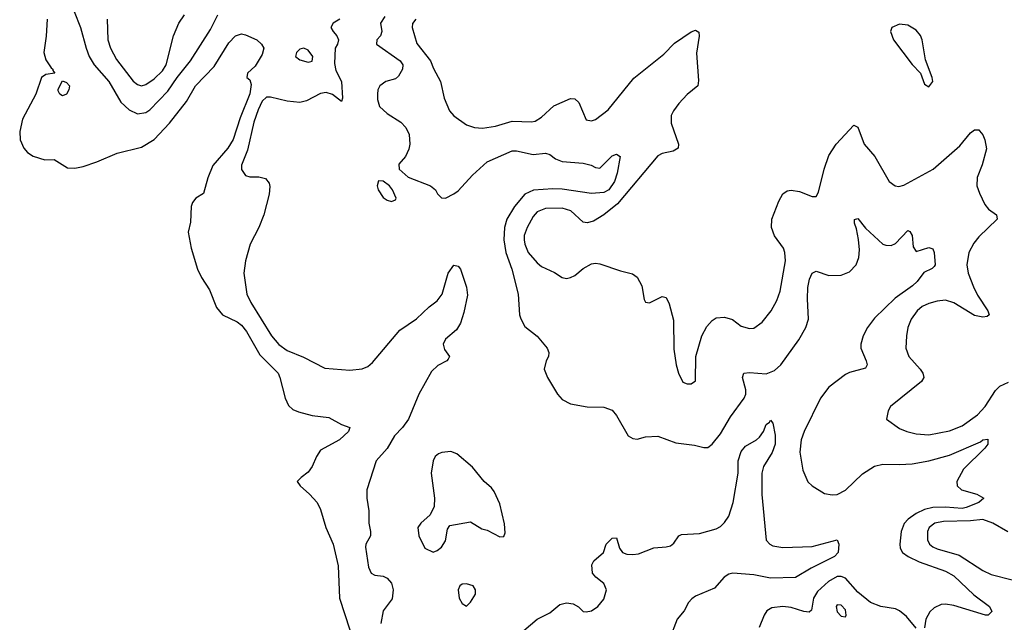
# Model space of a CAD drawing. Header units: inches. Extents: x 1552611 to 1694776, y 811966 to 917215.
# Tile 14 of 256: x 1554485 to 1559213, y 846835 to 849727. Entities that reach past the tile are written whole.
import ezdxf

# ---------------------------------------------------------------- set-up
doc = ezdxf.new("R2010")
doc.units = ezdxf.units.IN
doc.header["$MEASUREMENT"] = 0
doc.layers.add('B5854', color=7, linetype='Continuous')

msp = doc.modelspace()

# ---------------------------------------------------------------- linework, layer by layer
at = {"layer": 'B5854', "color": 5}
for points, elevation in [([(1554746.1, 849766.1), (1554776.8, 849690), (1554803.7, 849590), (1554819.1, 849550), (1554843.3, 849510), (1554913.7, 849430), (1554970.8, 849330.8), (1555010, 849293.9), (1555050, 849275.7), (1555090, 849281.8), (1555110, 849294), (1555196.9, 849383.1), (1555241, 849450), (1555305.7, 849530), (1555400.5, 849679.5), (1555436.8, 849750)], 740), ([(1554905, 849730), (1554908.1, 849630), (1554921.5, 849590), (1554950, 849535.5), (1555030, 849432.3), (1555050, 849415.6), (1555070, 849409.4), (1555090, 849415), (1555130, 849442.6), (1555170, 849481.1), (1555187.8, 849510), (1555223.5, 849650), (1555249.7, 849710), (1555275.8, 849750)], 760), ([(1556238.1, 849741.9), (1556217.4, 849710), (1556223.5, 849670), (1556218, 849650), (1556199.5, 849630), (1556197.6, 849610), (1556311.4, 849530), (1556325.2, 849510), (1556322.7, 849490), (1556304, 849456), (1556290, 849443.1), (1556243, 849430), (1556213.7, 849410), (1556204.4, 849390), (1556202.8, 849370), (1556203.2, 849343.2), (1556212.4, 849310), (1556250, 849277), (1556315.1, 849235.1), (1556338.4, 849210), (1556355.3, 849175.2), (1556358.7, 849130), (1556354.3, 849105.7), (1556338, 849070), (1556305.9, 849034.1), (1556307.4, 849010), (1556350, 848970.4), (1556458, 848930), (1556481, 848910), (1556490.7, 848890.7), (1556510, 848871.3), (1556530, 848870.8), (1556570, 848890.4), (1556590, 848905.7), (1556659, 848981), (1556730, 849044.5), (1556850, 849096.9), (1556870, 849097.1), (1556950, 849080.5), (1557010, 849085.5), (1557030, 849079.6), (1557058.4, 849058.4), (1557090, 849046), (1557190, 849038.5), (1557229, 849029), (1557250, 849017.1), (1557270, 849014.9), (1557330, 849073.8), (1557350, 849082), (1557368, 849070), (1557354.4, 848990), (1557340.6, 848950), (1557314.3, 848910), (1557290, 848898.2), (1557230, 848892.8), (1557090, 848913.2), (1557045.5, 848914.5), (1556951.5, 848908.5), (1556910.5, 848889.5), (1556861.3, 848830), (1556824.8, 848770), (1556812.6, 848730), (1556809.1, 848670), (1556819.3, 848610), (1556847.8, 848530), (1556878.5, 848410), (1556885.5, 848310), (1556891.2, 848291.2), (1556910, 848254.9), (1556970, 848207.7), (1557018, 848150), (1557025.5, 848130), (1557024.9, 848110), (1557013.4, 848090), (1557002.8, 848050), (1557019.3, 848010), (1557067.2, 847930), (1557090, 847904.2), (1557130, 847883.1), (1557210, 847868.4), (1557290, 847868), (1557330, 847853.4), (1557350, 847827.3), (1557406.7, 847730), (1557430, 847716.4), (1557450, 847714.4), (1557490, 847725.7), (1557548.8, 847728.8), (1557636.5, 847696.5), (1557725.1, 847685.1), (1557770, 847673.7), (1557790, 847674.4), (1557810, 847690.4), (1557850, 847739.6), (1557898.7, 847821.3), (1557964, 847910), (1557971.9, 847930), (1557972.5, 847950), (1557955.8, 848010), (1557962.9, 848030), (1557990, 848034.2), (1558070, 848026.5), (1558110, 848043.8), (1558140.3, 848070), (1558226.3, 848190), (1558259.3, 848250), (1558273.5, 848290), (1558267.8, 848387.8), (1558270, 848442), (1558278.3, 848481.7), (1558290, 848510.5), (1558310, 848519.5), (1558370, 848499.7), (1558430, 848501), (1558470, 848516.5), (1558502, 848550), (1558514.6, 848585.4), (1558517.5, 848622.5), (1558512.1, 848672.1), (1558502.9, 848722.9), (1558493.3, 848750), (1558492.9, 848767.1), (1558510, 848772.4), (1558546.7, 848726.7), (1558630, 848650.3), (1558644.7, 848644.7), (1558670, 848643.6), (1558690, 848652.6), (1558750, 848715.8), (1558759.1, 848710), (1558770, 848691), (1558776.1, 848636.1), (1558790, 848614), (1558850, 848633.1), (1558870, 848626.8), (1558875.6, 848610), (1558880.3, 848550), (1558877, 848543), (1558867, 848533), (1558826.5, 848513.5), (1558793.8, 848470), (1558772.9, 848450), (1558688.8, 848390), (1558590, 848295.1), (1558555.4, 848250), (1558535.4, 848210), (1558523.8, 848170), (1558523.8, 848150), (1558550.2, 848090), (1558554.3, 848070), (1558545.7, 848054.3), (1558470, 848033.6), (1558450, 848023.5), (1558370, 847963.9), (1558330.2, 847910), (1558252.1, 847750), (1558237.4, 847710), (1558231.6, 847651.6), (1558244.8, 847564.8), (1558269, 847509), (1558290, 847490.6), (1558350, 847453), (1558386.9, 847446.9), (1558410, 847448.5), (1558450, 847468.9), (1558532.1, 847547.9), (1558590, 847585), (1558630, 847593.8), (1558710, 847591.8), (1558770, 847595.7), (1558850.5, 847609.5), (1558950, 847637.2), (1559098.4, 847701.6), (1559110, 847710.2), (1559134.3, 847714.3), (1559133.2, 847690), (1559120.2, 847670), (1559016.5, 847570), (1558984.6, 847510), (1558986.7, 847490), (1559007.7, 847470), (1559080.5, 847450), (1559114.9, 847430), (1559090.4, 847410), (1559030, 847385.5), (1559010, 847381.8), (1558930, 847388.2), (1558870, 847385.4), (1558830, 847375.9), (1558790, 847357.6), (1558751.5, 847330), (1558731.6, 847308.4), (1558717.5, 847270), (1558710.9, 847210), (1558713.5, 847190), (1558724.9, 847170), (1558751.5, 847150), (1558804.8, 847124.8), (1558930, 847081.1), (1558970, 847058.3), (1559066.2, 846966.2), (1559142, 846910), (1559152.5, 846887.5), (1559134.8, 846870), (1559122, 846870), (1558970, 846915.3), (1558930, 846922.2), (1558910, 846919.8), (1558876.2, 846903.8), (1558855.5, 846884.5), (1558835.6, 846850), (1558830, 846809)], 760), ([(1554616.1, 849730), (1554612.4, 849647.6), (1554601.1, 849570), (1554610, 849534.8), (1554635.9, 849495.9), (1554644.7, 849490), (1554643.6, 849483.6), (1554654, 849470), (1554610, 849464), (1554590, 849448.7), (1554562.3, 849370), (1554498, 849250), (1554484.9, 849190), (1554487.4, 849150), (1554504.2, 849110), (1554523.1, 849090), (1554550, 849071.8), (1554605.6, 849054.4), (1554650, 849056), (1554715.3, 849015.3), (1554750, 849014), (1554790, 849023), (1554855.3, 849044.7), (1554953.6, 849086.4), (1555070, 849114.7), (1555130, 849152.1), (1555204.7, 849230), (1555286.3, 849333.7), (1555328.9, 849410), (1555418.4, 849501.6), (1555490, 849615.5), (1555520.7, 849650), (1555550, 849659.2), (1555570, 849654), (1555622.9, 849630), (1555646.7, 849610), (1555657.7, 849590), (1555650, 849560.4), (1555616, 849504), (1555579.5, 849470), (1555574.9, 849450), (1555590, 849437.6), (1555595.9, 849415.9), (1555590.5, 849370.5), (1555543.8, 849256.2), (1555510, 849151.2), (1555485.1, 849110), (1555412.8, 849027.2), (1555388.1, 848968.1), (1555367.1, 848892.9), (1555330, 848869.6), (1555314.6, 848850), (1555308.4, 848830), (1555305.1, 848754.9), (1555293.3, 848706.7), (1555308.8, 848630), (1555339.2, 848530), (1555357.8, 848490), (1555397.1, 848430), (1555430, 848344.9), (1555458.4, 848310), (1555530, 848276.9), (1555550, 848261.3), (1555574.8, 848230), (1555638.5, 848118.5), (1555725.7, 848030), (1555734.9, 848010), (1555760.3, 847910), (1555775.1, 847875.1), (1555796.7, 847856.7), (1555824.5, 847844.5), (1555890, 847827.1), (1555970, 847818), (1556030, 847784.9), (1556070.6, 847770), (1556064, 847750), (1556020.7, 847710), (1555930, 847660.9), (1555910.4, 847630), (1555890, 847582.7), (1555870, 847556), (1555836, 847530), (1555818, 847510), (1555831, 847490), (1555877.3, 847450), (1555912.7, 847410), (1555930, 847376), (1555954.6, 847290), (1555990, 847210.7), (1556013.9, 847106.1), (1556021.1, 846950), (1556070, 846798.8)], 720), ([(1556022.3, 849730), (1555990.2, 849710), (1555979.8, 849690), (1555990.2, 849670), (1556008.5, 849650), (1556016.5, 849630), (1556011.8, 849610), (1555999.3, 849590), (1555996.1, 849516.1), (1556002.3, 849482.3), (1556030.3, 849430.3), (1556034.9, 849350), (1556030, 849334), (1555987.6, 849367.6), (1555957, 849377), (1555930, 849372.3), (1555861.9, 849338.1), (1555830, 849329.1), (1555770, 849335.5), (1555690, 849355.2), (1555670, 849354.5), (1555650, 849335.6), (1555630, 849294), (1555610, 849235.1), (1555579.2, 849100.8), (1555549.3, 849029.3), (1555550, 849007.7), (1555570, 848979.5), (1555590, 848972.2), (1555632.7, 848972.7), (1555664.9, 848964.9), (1555683, 848943), (1555686.4, 848926.4), (1555683.2, 848890), (1555657.5, 848790), (1555633.4, 848730), (1555592, 848650), (1555568.9, 848568.9), (1555561.7, 848510), (1555575.9, 848410), (1555594.1, 848370), (1555694.6, 848210), (1555730, 848167.7), (1555770, 848139.5), (1555847.3, 848107.3), (1555950, 848054), (1556070, 848044.3), (1556130, 848051), (1556157.2, 848062.8), (1556178.9, 848081.1), (1556310, 848237.4), (1556390, 848291.6), (1556451.4, 848348.6), (1556490, 848377), (1556513, 848410), (1556542, 848510), (1556570, 848548.1), (1556590, 848543.9), (1556602, 848530), (1556630, 848442.8), (1556634.6, 848405.4), (1556618, 848322), (1556601.1, 848270), (1556582, 848238), (1556530, 848192.9), (1556517.8, 848170), (1556524.5, 848144.5), (1556548.5, 848110), (1556542.6, 848097.4), (1556536.3, 848090), (1556492.2, 848067.8), (1556462.3, 848037.7), (1556401.2, 847930), (1556352.7, 847810), (1556323.1, 847770), (1556284.6, 847730), (1556250, 847669.6), (1556196.5, 847610), (1556152.3, 847470), (1556151.3, 847430), (1556161.8, 847370), (1556161.1, 847310), (1556170.3, 847270), (1556170.3, 847250), (1556146.4, 847210), (1556145.1, 847194.9), (1556159.9, 847099.9), (1556173.4, 847070), (1556190, 847061.7), (1556230, 847056), (1556250, 847046.7), (1556270, 847022), (1556277.6, 846990), (1556273, 846947), (1556230.4, 846890), (1556219.6, 846830)], 740), ([(1556387.2, 849730), (1556371.3, 849708.7), (1556368.9, 849690), (1556392.7, 849612.7), (1556457.8, 849530), (1556472.2, 849492.2), (1556505.6, 849430), (1556523.2, 849350), (1556548.9, 849288.9), (1556570, 849264.9), (1556630, 849222.8), (1556669.3, 849209.3), (1556706.8, 849206.8), (1556770, 849215.1), (1556850, 849240.4), (1556942.9, 849237.1), (1556959.9, 849240.1), (1556990, 849259.3), (1557050, 849313.2), (1557130, 849348.1), (1557150, 849346.3), (1557169.3, 849329.3), (1557205.5, 849245.5), (1557230, 849241.1), (1557250, 849247.7), (1557310, 849294.9), (1557434.5, 849445.5), (1557578.6, 849561.4), (1557630, 849614), (1557710, 849667.7), (1557730, 849676.3), (1557746.8, 849666.8), (1557747.7, 849647.7), (1557734.2, 849565.8), (1557745.3, 849434.8), (1557742, 849410), (1557690, 849367.3), (1557650, 849325.1), (1557623.9, 849290), (1557613.7, 849266.3), (1557613, 849230), (1557649, 849130), (1557646.7, 849110), (1557623.5, 849096.5), (1557570, 849084.2), (1557550, 849072.7), (1557356.3, 848843.7), (1557290, 848790.8), (1557240.4, 848759.6), (1557210, 848751.8), (1557190, 848755.1), (1557130.9, 848810), (1557090, 848822.9), (1557010, 848820.6), (1556970, 848804.9), (1556950, 848782.8), (1556921.7, 848730), (1556908.2, 848691.8), (1556907.3, 848670), (1556910.1, 848650), (1556927.1, 848610), (1556970, 848559.3), (1556990, 848542.9), (1557053.8, 848513.8), (1557090, 848489), (1557110, 848485.2), (1557130, 848489), (1557150, 848499.5), (1557190, 848532.4), (1557230, 848555.5), (1557250, 848559.1), (1557270, 848555.5), (1557370, 848521.3), (1557427, 848507), (1557450, 848490.6), (1557473, 848450), (1557483.4, 848383.4), (1557490.8, 848370.8), (1557510, 848368), (1557570, 848398), (1557590, 848394), (1557603.7, 848363.7), (1557624.6, 848284.6), (1557626.1, 848146.1), (1557637.1, 848070), (1557648, 848030), (1557670, 847987.3), (1557690, 847979.1), (1557710, 847978.8), (1557730, 847994), (1557732.4, 848110), (1557759.8, 848210), (1557785.3, 848254.7), (1557810, 848283.7), (1557830, 848295.8), (1557870, 848299.7), (1557907.3, 848287.3), (1557950, 848255.8), (1557990, 848245.3), (1558010, 848247), (1558050, 848275.3), (1558094, 848330), (1558120.6, 848379.4), (1558136.7, 848423.3), (1558161.9, 848570), (1558159.8, 848610), (1558152.7, 848630), (1558109, 848690), (1558094.4, 848730), (1558097.3, 848770), (1558130, 848855.5), (1558150, 848890.4), (1558170, 848905.3), (1558190, 848908.8), (1558230, 848901.7), (1558290, 848878.4), (1558310, 848878), (1558321, 848899), (1558347.5, 849010), (1558370, 849074.6), (1558406.2, 849130), (1558490, 849220.5), (1558510, 849210.6), (1558539.6, 849130), (1558591.6, 849070), (1558660.8, 848950), (1558689.5, 848929.5), (1558706.8, 848926.8), (1558730, 848932), (1558871.2, 849008.8), (1558999.1, 849120.9), (1559050, 849183.7), (1559070, 849198.4), (1559090, 849198), (1559094.1, 849194.1), (1559110, 849174), (1559119.5, 849150), (1559127.1, 849107.1), (1559106.2, 849030), (1559083.2, 848970), (1559081.7, 848930), (1559093.9, 848893.9), (1559120.3, 848840.3), (1559137.5, 848817.5), (1559175.5, 848790), (1559179.3, 848770), (1559090, 848684.2), (1559066.2, 848653.8), (1559043.3, 848610), (1559033, 848550), (1559039.6, 848510), (1559064.9, 848444.9), (1559084.3, 848404.3), (1559134.2, 848330), (1559140.3, 848310), (1559130, 848302.7), (1559110, 848298.5), (1559070, 848306.9), (1558970, 848368.4), (1558930, 848380.2), (1558890, 848375.9), (1558850, 848364.3), (1558819, 848350), (1558793.8, 848330), (1558766.4, 848290), (1558750.2, 848250), (1558742.8, 848210), (1558739.6, 848150), (1558755.3, 848110), (1558809.1, 848050), (1558822, 848030), (1558826.5, 848010), (1558816.1, 847990), (1558666, 847870), (1558654.9, 847850), (1558647.7, 847810), (1558710, 847764.9), (1558745.5, 847750), (1558790, 847738.7), (1558850, 847733.9), (1558950, 847753.3), (1559010, 847777.3), (1559083.7, 847830), (1559121.9, 847870), (1559170, 847947.9), (1559191.4, 847968.6), (1559232.5, 847987.5)], 780), ([(1556905.1, 846794.9), (1556970, 846850.7), (1557030, 846880.7), (1557079.3, 846920.7), (1557110, 846928.5), (1557143.1, 846923.1), (1557168.8, 846908.8), (1557190, 846886), (1557204.4, 846884.4), (1557230, 846890.4), (1557261.6, 846910), (1557290, 846946), (1557302, 846990), (1557290, 847020.9), (1557251.2, 847051.2), (1557235.1, 847070), (1557232, 847110), (1557241.2, 847130), (1557289, 847170), (1557301.2, 847210), (1557330, 847238.8), (1557350, 847241), (1557364.9, 847190), (1557379.1, 847170), (1557401.2, 847161.2), (1557430, 847159.6), (1557455.9, 847164.1), (1557530, 847191.7), (1557590, 847196.5), (1557610, 847202.6), (1557625.9, 847214.1), (1557650, 847250.6), (1557663.5, 847256.5), (1557750, 847261.6), (1557830, 847283.8), (1557850, 847294.7), (1557870, 847314), (1557890, 847344), (1557911.5, 847410), (1557935.7, 847550), (1557935, 847610), (1557950, 847654.3), (1557970, 847680.2), (1558023.6, 847710), (1558036.8, 847723.2), (1558056, 847750), (1558070, 847784.7), (1558084.8, 847795.2), (1558090, 847804.7), (1558101, 847790), (1558113.3, 847733.3), (1558112.8, 847690), (1558098.5, 847650), (1558057, 847583), (1558047.9, 847550), (1558048.5, 847448.5), (1558069.2, 847229.2), (1558086.4, 847210), (1558102.1, 847202.1), (1558150, 847193.4), (1558290, 847198.5), (1558410.6, 847230.6), (1558418.8, 847210), (1558414.9, 847170), (1558397.6, 847150), (1558285.5, 847094.5), (1558210, 847050.7), (1558090, 847046), (1558010, 847062.6), (1557909.5, 847070.5), (1557890, 847065.3), (1557868.2, 847051.8), (1557821.1, 846998.9), (1557730, 846959.8), (1557711.9, 846948.1), (1557695.9, 846930), (1557676.5, 846890), (1557642, 846850), (1557605.9, 846754.1)], 740), ([(1559230, 847269.2), (1559157.2, 847310), (1559110, 847327.5), (1559050, 847321.7), (1558921.1, 847318.9), (1558878.9, 847310), (1558851.8, 847290), (1558843.9, 847270), (1558844.8, 847230), (1558854.5, 847210), (1558870, 847197.3), (1558890, 847187.7), (1558996.9, 847156.9), (1559110, 847083.7), (1559150, 847065), (1559250, 847039.3)], 780), ([(1558790, 846806.3), (1558742.7, 846862.7), (1558710, 846889.9), (1558690, 846898.8), (1558619.5, 846910), (1558570, 846929.2), (1558510, 846979.9), (1558450, 847046.5), (1558430, 847055.5), (1558410, 847054.2), (1558368.6, 847031.4), (1558316.7, 846983.3), (1558296.6, 846950), (1558287.2, 846892.8), (1558275.7, 846884.3), (1558250, 846886.1), (1558190, 846906.4), (1558150, 846910.7), (1558096, 846904), (1558072.4, 846890), (1558059.6, 846870), (1558035.3, 846810)], 760)]:
    msp.add_lwpolyline(points, dxfattribs=dict(at, elevation=elevation))
for points, elevation in [([(1558710, 849704.5), (1558672.7, 849690), (1558666, 849670), (1558681.6, 849630), (1558770, 849512), (1558810.8, 849470), (1558830, 849418), (1558850, 849404), (1558869.2, 849430), (1558866.6, 849450), (1558834.6, 849534.6), (1558818.3, 849630), (1558811, 849651), (1558790, 849676.1), (1558750, 849700.3)], 820), ([(1555850, 849589.8), (1555830, 849585.3), (1555813.8, 849570), (1555809.2, 849550), (1555830, 849533.6), (1555870, 849523.2), (1555890, 849528.4), (1555892.4, 849550), (1555870, 849579.8)], 740), ([(1554690, 849362), (1554678, 849370), (1554670, 849386), (1554670, 849394), (1554690, 849434), (1554710, 849424.7), (1554724.7, 849410), (1554721, 849390), (1554710, 849368.7)], 720), ([(1556207.3, 848952.7), (1556201.3, 848930), (1556206, 848910), (1556230, 848874), (1556250, 848860.7), (1556270, 848854.8), (1556290, 848862), (1556292.7, 848870), (1556275.1, 848910), (1556260.5, 848930), (1556230, 848952.4)], 760), ([(1556555.1, 847655.1), (1556512, 847650), (1556496.7, 847643.3), (1556480.5, 847630), (1556470.4, 847610), (1556461.3, 847550), (1556477.3, 847430), (1556476, 847390), (1556456, 847350), (1556410.6, 847310), (1556397.1, 847290), (1556401.6, 847250), (1556431, 847190), (1556470, 847170.8), (1556490, 847179.1), (1556510, 847194.8), (1556530, 847226), (1556538.6, 847281.4), (1556550, 847298.8), (1556650, 847316.3), (1556703.9, 847283.9), (1556730, 847276.4), (1556790, 847245.5), (1556810, 847246.8), (1556815.8, 847264.2), (1556812.8, 847307.2), (1556790, 847404), (1556763.3, 847463.3), (1556750, 847480.9), (1556716, 847510), (1556659.3, 847579.3), (1556583.9, 847643.9)], 760), ([(1556630, 847019.3), (1556610, 847017.2), (1556598, 847010), (1556591, 846990), (1556596, 846950), (1556610, 846924.7), (1556630, 846912), (1556650, 846932), (1556674, 846970), (1556674, 846990), (1556662, 847010)], 760), ([(1558410, 846919.5), (1558405.5, 846910), (1558410, 846885.3), (1558430, 846863.7), (1558450, 846862), (1558454, 846870), (1558450, 846895.1), (1558430, 846917.7)], 780)]:
    msp.add_lwpolyline(points, close=True, dxfattribs=dict(at, elevation=elevation))

doc.saveas('drawing.dxf')
